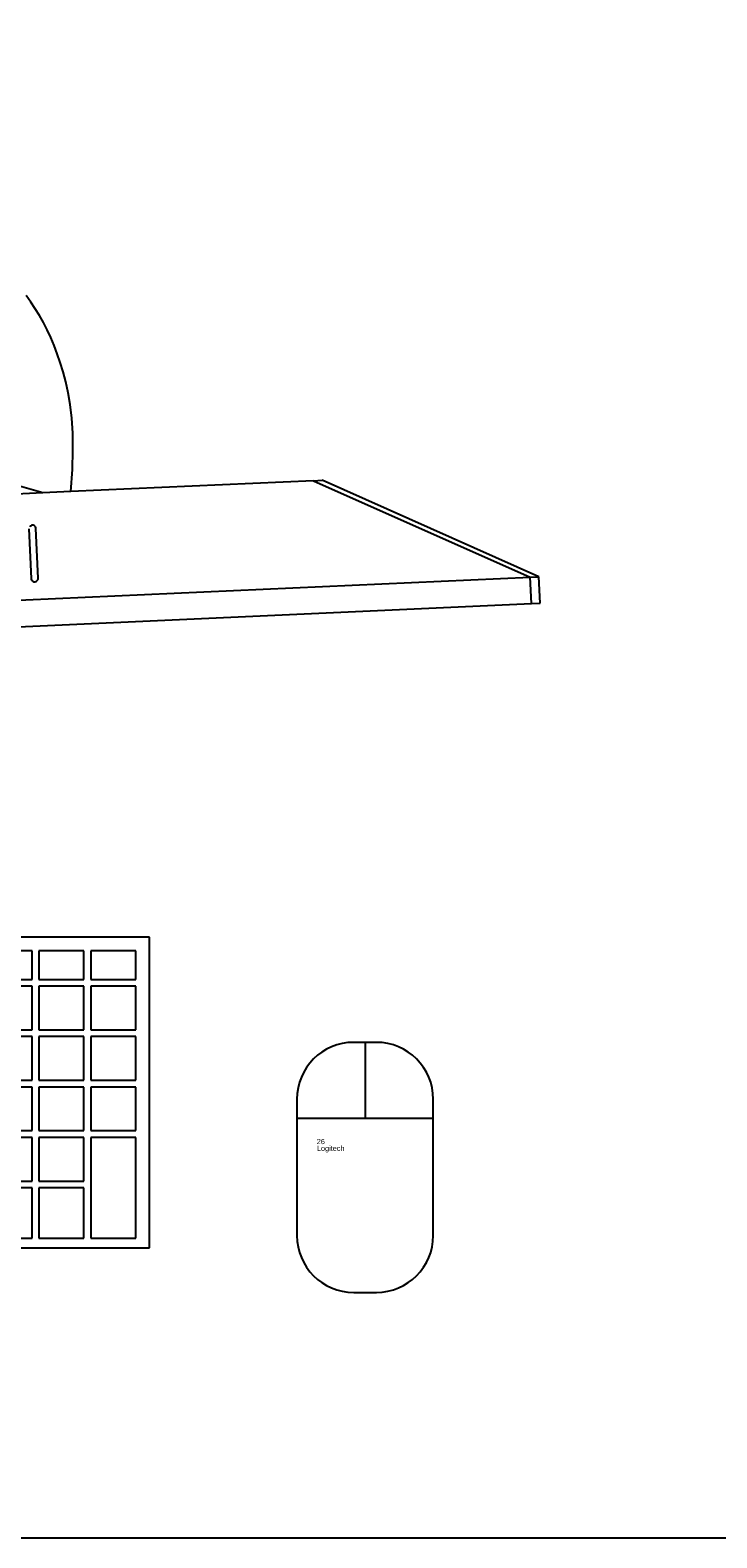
# Model space of a CAD drawing. Header units: inches. Extents: x 38 to 872, y -154 to 346.
# Tile 39 of 99: x 614 to 640, y -94 to -36. Entities that reach past the tile are written whole.
import ezdxf

# ---------------------------------------------------------------- set-up
doc = ezdxf.new("R2010")
doc.units = ezdxf.units.IN
doc.header["$MEASUREMENT"] = 0
doc.layers.add('Edges', color=7, linetype='Continuous')
doc.styles.get("Standard").update_dxf_attribs({"font": 'arial.ttf'})

# ---------------------------------------------------------------- blocks, each defined once
blk = doc.blocks.new('Mesa')
blk.add_lwpolyline([(145.59, 115.783), (7.5, 115.783, 0.414214), (0, 108.283), (0, 7.5, 0.414214), (7.5, 0), (145.59, 0, 0.414214), (153.09, 7.5), (153.09, 108.283, 0.414214)], format="xyb", close=True)
for tag, p, flags in [('ID', (4.63, 109.471), 1), ('PC_DISPONIBLES', (4.666, 106.305), 3), ('PC_ACTUALES', (4.642, 104.708), 1)]:
    blk.add_attdef(tag, p, '', height=1, dxfattribs=dict(flags=flags))
blk.add_attdef('POSICION', (4.604, 107.926), '', height=1)
blk = doc.blocks.new('Monitor')
at = {"layer": 'Edges'}
for p, q in [((8.235, -2.239), (4.192, -0.88)), ((8.235, -2.239), (-7.98, -2.239)), ((9.31, -2.239), (8.235, -2.239)), ((18.637, -2.239), (9.31, -2.239)), ((18.637, -2.239), (26.788, -6.314)), ((18.637, -2.239), (18.976, -2.239)), ((27.127, -6.314), (18.976, -2.239)), ((7.701, -3.48), (7.734, -3.466)), ((7.769, -3.462), (7.734, -3.466)), ((7.804, -3.466), (7.769, -3.462)), ((7.837, -3.48), (7.804, -3.466)), ((7.633, -3.597), (7.633, -5.499)), ((7.673, -3.501), (7.701, -3.48)), ((7.865, -3.501), (7.837, -3.48)), ((7.886, -3.529), (7.865, -3.501)), ((7.9, -3.562), (7.886, -3.529)), ((7.905, -3.597), (7.9, -3.562)), ((7.905, -5.499), (7.905, -3.597)), ((7.633, -5.499), (7.638, -5.534)), ((7.638, -5.534), (7.651, -5.567)), ((7.651, -5.567), (7.673, -5.595)), ((7.673, -5.595), (7.701, -5.617)), ((7.701, -5.617), (7.734, -5.631)), ((7.734, -5.631), (7.769, -5.635)), ((7.769, -5.635), (7.804, -5.631)), ((7.804, -5.631), (7.837, -5.617)), ((7.837, -5.617), (7.865, -5.595)), ((7.865, -5.595), (7.886, -5.567)), ((7.886, -5.567), (7.9, -5.534)), ((7.9, -5.534), (7.905, -5.499)), ((-26.533, -6.314), (26.788, -6.314)), ((26.788, -7.333), (26.788, -6.314)), ((26.788, -6.314), (27.127, -6.314)), ((27.127, -7.333), (27.127, -6.314)), ((5.863, -7.333), (26.788, -7.333)), ((26.788, -7.333), (27.127, -7.333))]:
    blk.add_line(p, q, dxfattribs=at)
blk.add_lwpolyline([(9.31, -2.239), (9.406, -1.399), (9.462, -0.657), (9.482, 0), (9.473, 0.581), (9.437, 1.098), (9.38, 1.56), (9.307, 1.98), (9.221, 2.367), (9.128, 2.73), (9.027, 3.074), (8.919, 3.4), (8.802, 3.711), (8.678, 4.008), (8.545, 4.293), (8.405, 4.57), (8.255, 4.839), (8.097, 5.103), (7.93, 5.362)], dxfattribs=at)
for tag, p in [('ID', (-2.845, 6.929)), ('PUESTO', (-2.849, 6.664)), ('MARCA', (-2.82, 6.376))]:
    blk.add_attdef(tag, p, '', height=0.2)
at = {"flags": 9}
blk.add_attdef('TIEMPO_DE_USO', (-2.848, 6.11), '', height=0.2, dxfattribs=at)
blk = doc.blocks.new('Keyboard')
for p, q in [((45, 11.93), (0, 11.93)), ((45, 0), (45, 11.93)), ((40.492, 11.408), (38.761, 11.408)), ((40.492, 10.309), (40.492, 11.408)), ((42.484, 11.408), (40.754, 11.408)), ((40.754, 11.408), (40.754, 10.309)), ((42.484, 10.309), (42.484, 11.408)), ((44.477, 11.408), (42.746, 11.408)), ((42.746, 11.408), (42.746, 10.309)), ((44.477, 10.309), (44.477, 11.408)), ((38.761, 10.309), (40.492, 10.309)), ((40.492, 10.047), (38.761, 10.047)), ((40.492, 8.373), (40.492, 10.047)), ((40.754, 10.309), (42.484, 10.309)), ((42.484, 10.047), (40.754, 10.047)), ((40.754, 10.047), (40.754, 8.373)), ((42.484, 8.373), (42.484, 10.047)), ((42.746, 10.309), (44.477, 10.309)), ((44.477, 10.047), (42.746, 10.047)), ((42.746, 10.047), (42.746, 8.373)), ((44.477, 8.373), (44.477, 10.047)), ((38.761, 8.373), (40.492, 8.373)), ((40.492, 8.111), (38.761, 8.111)), ((40.492, 6.437), (40.492, 8.111)), ((40.754, 8.373), (42.484, 8.373)), ((42.484, 8.111), (40.754, 8.111)), ((40.754, 8.111), (40.754, 6.437)), ((42.484, 6.437), (42.484, 8.111)), ((42.746, 8.373), (44.477, 8.373)), ((44.477, 8.111), (42.746, 8.111)), ((42.746, 8.111), (42.746, 6.437)), ((44.477, 6.437), (44.477, 8.111)), ((38.761, 6.437), (40.492, 6.437)), ((40.754, 6.437), (42.484, 6.437)), ((42.746, 6.437), (44.477, 6.437)), ((40.492, 6.175), (38.761, 6.175)), ((40.492, 4.501), (40.492, 6.175)), ((42.484, 6.175), (40.754, 6.175)), ((40.754, 6.175), (40.754, 4.501)), ((42.484, 4.501), (42.484, 6.175)), ((44.477, 6.175), (42.746, 6.175)), ((42.746, 6.175), (42.746, 4.501)), ((44.477, 4.501), (44.477, 6.175)), ((38.761, 4.501), (40.492, 4.501)), ((40.492, 4.239), (38.761, 4.239)), ((40.492, 2.565), (40.492, 4.239)), ((40.754, 4.501), (42.484, 4.501)), ((42.484, 4.239), (40.754, 4.239)), ((40.754, 4.239), (40.754, 2.565)), ((42.484, 2.565), (42.484, 4.239)), ((42.746, 4.501), (44.477, 4.501)), ((44.477, 4.239), (42.746, 4.239)), ((42.746, 4.239), (42.746, 0.367)), ((44.477, 0.367), (44.477, 4.239)), ((38.761, 2.565), (40.492, 2.565)), ((40.754, 2.565), (42.484, 2.565)), ((40.492, 2.303), (36.769, 2.303)), ((40.492, 0.367), (40.492, 2.303)), ((42.484, 2.303), (40.754, 2.303)), ((40.754, 2.303), (40.754, 0.367)), ((42.484, 0.367), (42.484, 2.303)), ((0, 0), (45, 0)), ((36.769, 0.367), (40.492, 0.367)), ((40.754, 0.367), (42.484, 0.367)), ((42.746, 0.367), (44.477, 0.367))]:
    blk.add_line(p, q)
for tag, p in [('PUESTO', (29.69, 5.684)), ('MARCA', (29.697, 5.423))]:
    blk.add_attdef(tag, p, '', height=0.2)
for tag, p, flags in [('ID', (29.697, 5.959), 5), ('TIEMPO_DE_USO', (29.675, 5.162), 1)]:
    blk.add_attdef(tag, p, '', height=0.2, dxfattribs=dict(flags=flags))
blk = doc.blocks.new('mouse')
for p, q in [((-0.218, 2.918), (-1.091, 2.918)), ((-0.655, 2.918), (-0.655, 0)), ((-3.273, 0.736), (-3.273, -4.5)), ((1.964, -1.882), (1.964, 0.736)), ((1.964, 0), (-0.655, 0)), ((-0.655, 0), (-3.273, 0)), ((1.964, -4.5), (1.964, -1.882)), ((-1.091, -6.682), (-0.218, -6.682))]:
    blk.add_line(p, q)
for centre, major_axis, start_param, end_param in [((-1.091, 0.736), (1.543, 1.543), 0.785398, 2.356194), ((-0.218, 0.736), (-1.543, 1.543), 3.926991, 5.497787), ((-1.091, -4.5), (-1.543, 1.543), 0.785398, 2.356194), ((-0.218, -4.5), (1.543, 1.543), 3.926991, 5.497787)]:
    blk.add_ellipse(centre, major_axis=major_axis, ratio=1, start_param=start_param, end_param=end_param)
for tag, p, flags in [('ID', (-2.502, -0.724), 5), ('TIEMPO_DE_USO', (-2.508, -1.518), 1), ('TIPO', (-2.508, -1.823), 3)]:
    blk.add_attdef(tag, p, '', height=0.2, dxfattribs=dict(flags=flags))
for tag, p in [('PUESTO', (-2.511, -0.99)), ('MARCA', (-2.504, -1.251))]:
    blk.add_attdef(tag, p, '', height=0.2)

msp = doc.modelspace()

# ---------------------------------------------------------------- block references
for name, p in [('Mesa', (565.711, -93.526)), ('Keyboard', (573.598, -82.391))]:
    msp.add_blockref(name, p)
at = {"rotation": 2.584526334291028}
msp.add_blockref('Monitor', (606.181, -51.537), dxfattribs=at)
msp.add_blockref('mouse', (627.54, -77.418)).add_auto_attribs({'PUESTO': '26', 'MARCA': 'Logitech'})

doc.saveas('drawing.dxf')
